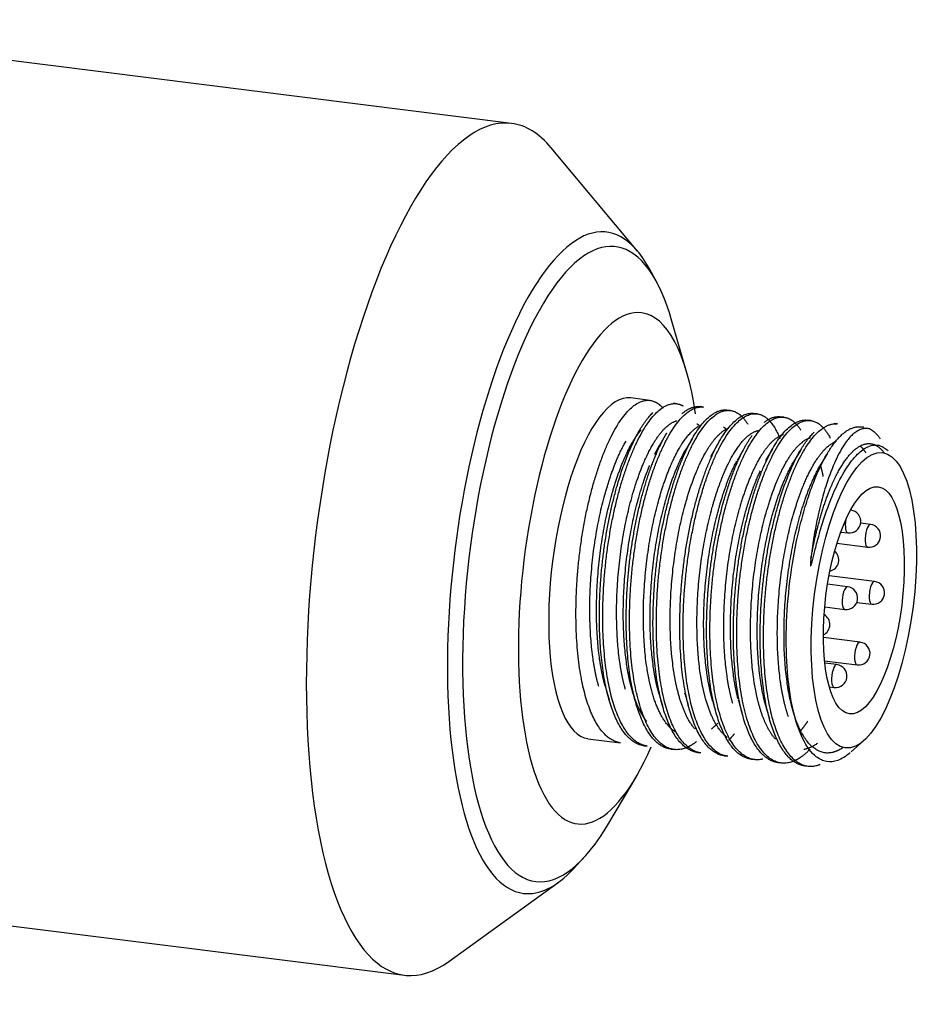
# Model space of a CAD drawing. Header units: millimetres. Extents: x -177 to 471, y -85 to 200.
# Tile 221 of 222: x 467.47 to 470.63, y 126.65 to 130.09. Entities that reach past the tile are written whole.
import ezdxf

# ---------------------------------------------------------------- set-up
doc = ezdxf.new("R2010")
doc.units = ezdxf.units.MM
doc.layers.add('Default', color=7, linetype='Continuous')
doc.layers.add('P4_A', color=7, linetype='Continuous')

# ---------------------------------------------------------------- blocks, each defined once
blk = doc.blocks.new('SE20')
at = {"layer": 'P4_A', "color": 7, "linetype": 'Continuous'}
for p, q in [((469.1892, 129.7323), (466.3077, 130.0946)), ((469.6291, 129.286), (469.3277, 129.647)), ((469.6942, 129.1804), (469.6692, 129.226)), ((469.8014, 128.861), (469.7493, 129.0414)), ((469.6725, 128.7644), (469.6055, 128.7729)), ((469.766, 128.7527), (469.7544, 128.7541)), ((469.8596, 128.7409), (469.8479, 128.7424)), ((469.9531, 128.7292), (469.9415, 128.7306)), ((470.0468, 128.7174), (470.035, 128.7189)), ((470.1403, 128.7056), (470.1285, 128.7071)), ((470.2338, 128.6939), (470.2221, 128.6953)), ((470.3273, 128.6821), (470.3157, 128.6836)), ((469.6371, 128.6612), (469.6134, 128.621)), ((469.7305, 128.6493), (469.7067, 128.6088)), ((469.8199, 128.6303), (469.7963, 128.5903)), ((469.9066, 128.6061), (469.8836, 128.5671)), ((470.0993, 128.5927), (470.0763, 128.5537)), ((470.1978, 128.5895), (470.1742, 128.5495)), ((470.2923, 128.5794), (470.2685, 128.539)), ((470.3738, 128.3806), (470.3728, 128.3807)), ((470.4428, 128.3307), (470.4084, 128.3351)), ((470.3388, 128.3043), (470.3638, 128.3012)), ((470.3256, 128.2649), (470.4329, 128.2514)), ((470.4568, 128.1313), (470.298, 128.1513)), ((470.3628, 128.1132), (470.2929, 128.122)), ((470.3949, 128.0585), (470.4469, 128.0519)), ((470.2829, 128.0426), (470.3528, 128.0339)), ((470.4062, 127.9194), (470.2782, 127.9355)), ((470.2823, 127.8544), (470.3962, 127.8401)), ((470.3256, 127.8409), (470.2831, 127.8462)), ((469.5169, 127.7627), (469.5298, 127.7183)), ((470.2986, 127.7636), (470.3157, 127.7615)), ((469.6113, 127.7479), (469.6244, 127.703)), ((469.7033, 127.7415), (469.7163, 127.6967)), ((470.0777, 127.6941), (470.0905, 127.65)), ((470.1726, 127.6774), (470.1856, 127.6325)), ((469.4558, 127.5822), (469.5696, 127.5679)), ((469.6515, 127.5576), (469.6631, 127.5562)), ((469.745, 127.5459), (469.7566, 127.5444)), ((470.3747, 127.536), (470.4194, 127.5755)), ((469.8385, 127.5341), (469.8503, 127.5326)), ((469.9321, 127.5223), (469.9437, 127.5209)), ((470.0256, 127.5106), (470.0374, 127.5091)), ((470.1192, 127.4988), (470.1309, 127.4974)), ((470.2128, 127.4871), (470.2245, 127.4856)), ((469.5286, 127.2865), (469.6238, 127.4483)), ((469.4053, 127.1274), (469.4408, 127.1654)), ((465.9335, 127.118), (468.815, 126.7557)), ((468.9703, 126.8041), (469.3516, 127.0793))]:
    blk.add_line(p, q, dxfattribs=at)
for centre, radius, start, end in [((470.3688, 128.3409), 0.04, 262.8333, 82.8333), ((470.4379, 128.2911), 0.04, 262.8333, 82.8333), ((470.2922, 128.2068), 0.04, 282.9968, 50.42), ((470.4519, 128.0916), 0.04, 262.8333, 82.8333), ((470.3578, 128.0735), 0.04, 262.8333, 82.8333), ((470.2607, 127.9811), 0.04, 295.8632, 59.91), ((470.4012, 127.8798), 0.04, 262.8333, 82.8333), ((470.3207, 127.8012), 0.04, 262.8333, 82.8333), ((402.5326, 108.0945), 70.1589, 16.227651, 16.26379)]:
    blk.add_arc(centre, radius, start, end, dxfattribs=at)
for centre, major_axis, start_param, end_param in [((469.0021, 128.244), (0.1871, 1.4883), 0, 3.442489), ((469.0021, 128.244), (0.1871, 1.4883), 5.982289, 6.283185), ((469.3763, 128.197), (-0.1453, -1.1553), 2.709921, 6.283185), ((469.4129, 128.1924), (-0.1395, -1.1093), 2.483291, 6.283185), ((469.5307, 128.1776), (0.1123, 0.893), 0, 3.981349), ((469.5307, 128.1776), (0.1123, 0.893), 5.402539, 6.283185), ((469.5307, 128.1776), (0.0749, 0.5953), 0, 3.141593), ((470.3446, 128.0752), (-0.0749, -0.5953), 3.141593, 3.263048), ((470.3688, 128.3409), (0.005, 0.0397), 0, 0.077949), ((470.3688, 128.3409), (0.005, 0.0397), 1.444114, 3.141593), ((470.4379, 128.2911), (0.005, 0.0397), 0, 3.141593), ((470.4519, 128.0916), (0.005, 0.0397), 0, 3.141593), ((470.3578, 128.0735), (0.005, 0.0397), 0, 3.141593), ((470.4012, 127.8798), (0.005, 0.0397), 0, 3.141593), ((470.3207, 127.8012), (0.005, 0.0397), 0, 3.141593), ((469.4129, 128.1924), (-0.1395, -1.1093), 0, 0.658302), ((469.3763, 128.197), (-0.1453, -1.1553), 0, 0.431671)]:
    blk.add_ellipse(centre, major_axis=major_axis, ratio=0.333044, start_param=start_param, end_param=end_param, dxfattribs=at)
for major_axis in [(0.0649, 0.5159), (0.0499, 0.3969)]:
    blk.add_ellipse((470.4194, 128.0658), major_axis=major_axis, ratio=0.333044, dxfattribs=at)
for points, weights, knots in [([(469.5685, 127.5681), (469.4586, 127.5836), (469.4246, 127.845), (469.3868, 128.1361), (469.4667, 128.4422), (469.5466, 128.7483), (469.6566, 128.7642), (469.6903, 128.7691), (469.718, 128.7375)], [0.978105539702, 0.87805228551, 1, 0.866025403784, 1, 0.866025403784, 1, 0.954647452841, 0.94000003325], [0.91989154, 0.91989154, 0.91989154, 0.93853932, 0.93853932, 0.95902622, 0.95902622, 0.97951311, 0.97951311, 0.98644825, 0.98644825, 0.98644825]), ([(469.6631, 127.5562), (469.5523, 127.5703), (469.5182, 127.8332), (469.4804, 128.1243), (469.5603, 128.4304), (469.6402, 128.7365), (469.7501, 128.7525), (469.7699, 128.7554), (469.7879, 128.7454)], [0.979141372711, 0.877424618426, 1, 0.866025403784, 1, 0.866025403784, 1, 0.972873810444, 0.956732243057], [0.79687421, 0.79687421, 0.79687421, 0.81561797, 0.81561797, 0.83610487, 0.83610487, 0.85659176, 0.85659176, 0.86073979, 0.86073979, 0.86073979]), ([(469.6512, 127.5577), (469.5406, 127.572), (469.5065, 127.8347), (469.4687, 128.1258), (469.5486, 128.4319), (469.6039, 128.6439), (469.6826, 128.7218)], [0.97897343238, 0.877525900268, 1, 0.866025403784, 1, 0.903243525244, 0.946242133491], [0.91016403, 0.91016403, 0.91016403, 0.93114539, 0.93114539, 0.95409692, 0.95409692, 0.97067253, 0.97067253, 0.97067253]), ([(469.8355, 127.5723), (469.8046, 127.5476), (469.7751, 127.5443), (469.6496, 127.5303), (469.6117, 127.8214), (469.5739, 128.1126), (469.6538, 128.4187), (469.7337, 128.7248), (469.8437, 128.7407), (469.8515, 128.7419), (469.8591, 128.741)], [0.948182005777, 0.964889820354, 1, 0.866025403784, 1, 0.866025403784, 1, 0.866025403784, 1, 0.989086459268, 0.979950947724], [0.66684081, 0.66684081, 0.66684081, 0.67220973, 0.67220973, 0.69269662, 0.69269662, 0.71318351, 0.71318351, 0.73367041, 0.73367041, 0.73533926, 0.73533926, 0.73533926]), ([(469.8396, 127.534), (469.728, 127.5465), (469.6936, 127.8111), (469.6558, 128.1023), (469.7357, 128.4084), (469.8156, 128.7145), (469.9255, 128.7304), (469.9336, 128.7316), (469.9415, 128.7306)], [0.980335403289, 0.876709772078, 1, 0.866025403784, 1, 0.866025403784, 1, 0.988739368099, 0.979371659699], [0.63460577, 0.63460577, 0.63460577, 0.65572694, 0.65572694, 0.67867847, 0.67867847, 0.70163001, 0.70163001, 0.7035591, 0.7035591, 0.7035591]), ([(469.85, 127.5327), (469.7394, 127.547), (469.7053, 127.8097), (469.6675, 128.1008), (469.7474, 128.4069), (469.8273, 128.713), (469.9372, 128.729), (469.9811, 128.7353), (470.014, 128.6811)], [0.978981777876, 0.877520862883, 1, 0.866025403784, 1, 0.866025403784, 1, 0.941842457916, 0.934176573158], [0.55104622, 0.55104622, 0.55104622, 0.56977527, 0.56977527, 0.59026216, 0.59026216, 0.61074905, 0.61074905, 0.61964229, 0.61964229, 0.61964229]), ([(469.9318, 127.5224), (469.8213, 127.5367), (469.7872, 127.7994), (469.7493, 128.0905), (469.8292, 128.3966), (469.9091, 128.7027), (470.0191, 128.7187), (470.0273, 128.7199), (470.0352, 128.7188)], [0.97896390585, 0.877531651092, 1, 0.866025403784, 1, 0.866025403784, 1, 0.988587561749, 0.97911942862], [0.49703734, 0.49703734, 0.49703734, 0.51801771, 0.51801771, 0.54096925, 0.54096925, 0.56392079, 0.56392079, 0.56587588, 0.56587588, 0.56587588]), ([(469.7841, 128.7175), (469.8084, 128.7388), (469.832, 128.7422), (469.8402, 128.7434), (469.8481, 128.7424)], [0.951219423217, 0.967935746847, 1, 0.98856503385, 0.979082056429], [0.833846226, 0.833846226, 0.833846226, 0.839339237, 0.839339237, 0.841298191, 0.841298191, 0.841298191]), ([(469.9449, 127.5207), (469.8332, 127.5331), (469.7988, 127.7979), (469.761, 128.089), (469.8409, 128.3951), (469.9208, 128.7012), (470.0308, 128.7172), (470.0892, 128.7257), (470.1263, 128.6305)], [0.980414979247, 0.876662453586, 1, 0.866025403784, 1, 0.866025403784, 1, 0.924056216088, 0.934210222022], [0.42799361, 0.42799361, 0.42799361, 0.44685392, 0.44685392, 0.46734081, 0.46734081, 0.4878277, 0.4878277, 0.49944074, 0.49944074, 0.49944074]), ([(470.067, 127.511), (470.0613, 127.5096), (470.0558, 127.509), (469.9302, 127.495), (469.8924, 127.7861), (469.8546, 128.0773), (469.9345, 128.3834), (470.0144, 128.6895), (470.1243, 128.7054), (470.1673, 128.7117), (470.1997, 128.6598)], [0.987072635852, 0.993190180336, 1, 0.866025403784, 1, 0.866025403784, 1, 0.866025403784, 1, 0.943026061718, 0.934509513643], [0.30240434, 0.30240434, 0.30240434, 0.30344568, 0.30344568, 0.32393257, 0.32393257, 0.34441946, 0.34441946, 0.36490635, 0.36490635, 0.37361859, 0.37361859, 0.37361859]), ([(470.119, 127.4989), (470.0084, 127.5132), (469.9743, 127.7759), (469.9364, 128.067), (470.0163, 128.3731), (470.0963, 128.6792), (470.2062, 128.6951), (470.2142, 128.6963), (470.222, 128.6953)], [0.978998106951, 0.877511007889, 1, 0.866025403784, 1, 0.866025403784, 1, 0.988821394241, 0.97950823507], [0.22161535, 0.22161535, 0.22161535, 0.24259926, 0.24259926, 0.2655508, 0.2655508, 0.28850233, 0.28850233, 0.29041737, 0.29041737, 0.29041737]), ([(470.2317, 127.5455), (470.1897, 127.5017), (470.1493, 127.4972), (470.0238, 127.4833), (469.986, 127.7744), (469.9481, 128.0655), (470.028, 128.3716), (470.1079, 128.6777), (470.2179, 128.6937), (470.2673, 128.7008), (470.3022, 128.6321)], [0.938762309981, 0.95263795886, 1, 0.866025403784, 1, 0.866025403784, 1, 0.866025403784, 1, 0.934975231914, 0.933070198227], [0.1732819, 0.1732819, 0.1732819, 0.18052433, 0.18052433, 0.20101122, 0.20101122, 0.22149811, 0.22149811, 0.241985, 0.241985, 0.25192834, 0.25192834, 0.25192834]), ([(470.2673, 127.4918), (470.2549, 127.4868), (470.2429, 127.4855), (470.1173, 127.4715), (470.0795, 127.7626), (470.0417, 128.0538), (470.1216, 128.3599), (470.2015, 128.6659), (470.3114, 128.6819), (470.3191, 128.683), (470.3266, 128.6822)], [0.973890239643, 0.985341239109, 1, 0.866025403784, 1, 0.866025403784, 1, 0.866025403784, 1, 0.989281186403, 0.980277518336], [0.05536141, 0.05536141, 0.05536141, 0.05760297, 0.05760297, 0.07808987, 0.07808987, 0.09857676, 0.09857676, 0.11906365, 0.11906365, 0.12070273, 0.12070273, 0.12070273]), ([(470.0708, 128.6872), (470.0921, 128.7039), (470.1126, 128.7069), (470.1204, 128.708), (470.128, 128.7072)], [0.9555305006, 0.971850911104, 1, 0.989165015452, 0.98008255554], [0.421389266, 0.421389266, 0.421389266, 0.42621156, 0.42621156, 0.428067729, 0.428067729, 0.428067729]), ([(469.7439, 127.546), (469.634, 127.5615), (469.6, 127.8229), (469.5622, 128.114), (469.6421, 128.4201), (469.6795, 128.5634), (469.7309, 128.6499)], [0.978106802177, 0.878051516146, 1, 0.866025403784, 1, 0.932478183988, 0.93301696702], [0.77254485, 0.77254485, 0.77254485, 0.79343616, 0.79343616, 0.8163877, 0.8163877, 0.82795504, 0.82795504, 0.82795504]), ([(470.2121, 127.4872), (470.1019, 127.5021), (470.0678, 127.7641), (470.03, 128.0552), (470.1099, 128.3613), (470.1661, 128.5767), (470.2461, 128.6534)], [0.978529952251, 0.877794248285, 1, 0.866025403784, 1, 0.901822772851, 0.94753503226], [0.08395465, 0.08395465, 0.08395465, 0.10489003, 0.10489003, 0.12784157, 0.12784157, 0.14466057, 0.14466057, 0.14466057]), ([(470.2773, 128.5523), (470.3345, 128.6631), (470.3933, 128.6716), (470.4015, 128.6728), (470.4094, 128.6718)], [0.934328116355, 0.923625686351, 1, 0.988600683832, 0.979141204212], [0, 0, 0, 0.01308388, 0.01308388, 0.01503673, 0.01503673, 0.01503673]), ([(469.4939, 127.7642), (469.4802, 127.8116), (469.4724, 127.8702), (469.4373, 128.1351), (469.5093, 128.4137), (469.5429, 128.5437), (469.5891, 128.6223)], [0.950190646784, 0.966934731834, 1, 0.866025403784, 1, 0.932667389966, 0.933014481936], [0.93533695, 0.93533695, 0.93533695, 0.94025225, 0.94025225, 0.96016817, 0.96016817, 0.97017746, 0.97017746, 0.97017746]), ([(469.5046, 127.8139), (469.4995, 127.8394), (469.4958, 127.8672), (469.4607, 128.1322), (469.5327, 128.4108), (469.5658, 128.539), (469.6113, 128.6174)], [0.971819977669, 0.983998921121, 1, 0.866025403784, 1, 0.933525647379, 0.933016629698], [0.93592773, 0.93592773, 0.93592773, 0.93838087, 0.93838087, 0.95892058, 0.95892058, 0.96911179, 0.96911179, 0.96911179]), ([(469.5868, 127.7546), (469.5735, 127.8012), (469.566, 127.8584), (469.5308, 128.1234), (469.6028, 128.4019), (469.6367, 128.5328), (469.6832, 128.6115)], [0.950955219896, 0.967681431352, 1, 0.866025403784, 1, 0.932252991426, 0.933021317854], [0.81595245, 0.81595245, 0.81595245, 0.82075675, 0.82075675, 0.84067267, 0.84067267, 0.85074356, 0.85074356, 0.85074356]), ([(470.0263, 127.5105), (469.915, 127.5236), (469.8807, 127.7876), (469.8429, 128.0787), (469.9228, 128.3848), (469.9673, 128.5554), (470.0298, 128.6426)], [0.979935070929, 0.876948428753, 1, 0.866025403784, 1, 0.920624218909, 0.935303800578], [0.3592282, 0.3592282, 0.3592282, 0.38030848, 0.38030848, 0.40326002, 0.40326002, 0.41685809, 0.41685809, 0.41685809]), ([(470.3358, 128.5254), (470.3823, 128.6059), (470.429, 128.6128), (470.4639, 128.6179), (470.4912, 128.58)], [0.933024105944, 0.932138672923, 1, 0.948526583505, 0.936605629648], [0.01403221, 0.01403221, 0.01403221, 0.0241201, 0.0241201, 0.03177185, 0.03177185, 0.03177185]), ([(469.6786, 127.7492), (469.6666, 127.7934), (469.6595, 127.8466), (469.6244, 128.1116), (469.6964, 128.3902), (469.7296, 128.5189), (469.7753, 128.5974)], [0.95325543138, 0.96983668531, 1, 0.866025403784, 1, 0.933292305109, 0.933013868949], [0.69677734, 0.69677734, 0.69677734, 0.70126125, 0.70126125, 0.72117717, 0.72117717, 0.73109356, 0.73109356, 0.73109356]), ([(469.7039, 127.7396), (469.6905, 127.7863), (469.6829, 127.8437), (469.6478, 128.1087), (469.7198, 128.3872), (469.7525, 128.5139), (469.7973, 128.592)], [0.950834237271, 0.967564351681, 1, 0.866025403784, 1, 0.934299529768, 0.933037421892], [0.68693161, 0.68693161, 0.68693161, 0.69190434, 0.69190434, 0.71244405, 0.71244405, 0.72251662, 0.72251662, 0.72251662]), ([(469.7678, 127.7547), (469.7588, 127.7919), (469.7531, 127.8349), (469.7179, 128.0998), (469.7899, 128.3784), (469.8225, 128.5042), (469.867, 128.5823)], [0.959971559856, 0.975508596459, 1, 0.866025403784, 1, 0.934686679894, 0.933054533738], [0.578125, 0.578125, 0.578125, 0.58176576, 0.58176576, 0.60168167, 0.60168167, 0.61139079, 0.61139079, 0.61139079]), ([(469.8685, 127.716), (469.8545, 127.7638), (469.8466, 127.8231), (469.8115, 128.0881), (469.8835, 128.3666), (469.9101, 128.4697), (469.9455, 128.542)], [0.949807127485, 0.966553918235, 1, 0.866025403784, 1, 0.945859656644, 0.935476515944], [0.45729835, 0.45729835, 0.45729835, 0.46227026, 0.46227026, 0.48218617, 0.48218617, 0.49023437, 0.49023437, 0.49023437]), ([(469.8841, 127.7426), (469.8755, 127.7787), (469.87, 127.8202), (469.8349, 128.0851), (469.9069, 128.3637), (469.9362, 128.477), (469.9756, 128.5524)], [0.961071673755, 0.976366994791, 1, 0.866025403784, 1, 0.940787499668, 0.933915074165], [0.44180462, 0.44180462, 0.44180462, 0.44542781, 0.44542781, 0.46596752, 0.46596752, 0.47504542, 0.47504542, 0.47504542]), ([(469.9617, 127.7053), (469.9479, 127.7527), (469.9402, 127.8113), (469.9051, 128.0763), (469.977, 128.3549), (470.0105, 128.4841), (470.0563, 128.5627)], [0.950143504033, 0.96688815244, 1, 0.866025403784, 1, 0.933029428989, 0.933012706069], [0.33785254, 0.33785254, 0.33785254, 0.34277476, 0.34277476, 0.36269068, 0.36269068, 0.37264615, 0.37264615, 0.37264615]), ([(470.0531, 127.7013), (470.0409, 127.7458), (470.0337, 127.7996), (469.9986, 128.0645), (470.0706, 128.3431), (470.1039, 128.472), (470.1496, 128.5505)], [0.952921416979, 0.969531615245, 1, 0.866025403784, 1, 0.933225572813, 0.933013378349], [0.21875, 0.21875, 0.21875, 0.22327926, 0.22327926, 0.24319518, 0.24319518, 0.25312149, 0.25312149, 0.25312149]), ([(470.0773, 127.6954), (470.0645, 127.741), (470.0571, 127.7966), (470.022, 128.0616), (470.094, 128.3402), (470.1275, 128.4699), (470.1736, 128.5485)], [0.951867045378, 0.968551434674, 1, 0.866025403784, 1, 0.932785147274, 0.933013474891], [0.19412988, 0.19412988, 0.19412988, 0.19895128, 0.19895128, 0.21949099, 0.21949099, 0.22979573, 0.22979573, 0.22979573]), ([(469.6117, 127.7467), (469.5973, 127.7951), (469.5893, 127.8555), (469.5542, 128.1204), (469.6262, 128.399), (469.6462, 128.4762), (469.6715, 128.5371)], [0.94921394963, 0.96595625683, 1, 0.866025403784, 1, 0.958870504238, 0.942994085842], [0.80992334, 0.80992334, 0.80992334, 0.8151426, 0.8151426, 0.83568231, 0.83568231, 0.8419879, 0.8419879, 0.8419879]), ([(469.9802, 127.7205), (469.9699, 127.7609), (469.9636, 127.8084), (469.9284, 128.0734), (470.0004, 128.3519), (470.0254, 128.4486), (470.0582, 128.5185)], [0.956874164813, 0.972992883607, 1, 0.866025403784, 1, 0.949064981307, 0.936859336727], [0.31804907, 0.31804907, 0.31804907, 0.32218954, 0.32218954, 0.34272925, 0.34272925, 0.35053813, 0.35053813, 0.35053813]), ([(470.1354, 127.7379), (470.1307, 127.7618), (470.1273, 127.7878), (470.0922, 128.0528), (470.1642, 128.3313), (470.1946, 128.4489), (470.2357, 128.5254)], [0.973448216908, 0.985057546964, 1, 0.866025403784, 1, 0.938697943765, 0.933495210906], [0.1015625, 0.1015625, 0.1015625, 0.10378376, 0.10378376, 0.12369968, 0.12369968, 0.1328125, 0.1328125, 0.1328125]), ([(470.1733, 127.675), (470.1588, 127.7239), (470.1507, 127.7849), (470.1155, 128.0498), (470.1875, 128.3284), (470.2217, 128.4604), (470.2687, 128.5393)], [0.948861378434, 0.965595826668, 1, 0.866025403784, 1, 0.931697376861, 0.933038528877], [0.07043849, 0.07043849, 0.07043849, 0.07571301, 0.07571301, 0.09625272, 0.09625272, 0.10672423, 0.10672423, 0.10672423]), ([(470.2343, 128.2101), (470.2442, 128.2672), (470.2577, 128.3196), (470.2907, 128.4471), (470.3358, 128.5254)], [0.955377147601, 0.971718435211, 1, 0.933886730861, 0.933024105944], [0, 0, 0, 0.00420418, 0.00420418, 0.01403221, 0.01403221, 0.01403221]), ([(470.3461, 127.5507), (470.3229, 127.535), (470.3007, 127.5326), (470.2186, 127.5235), (470.1733, 127.675)], [0.954516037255, 0.970965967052, 1, 0.900429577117, 0.948861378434], [0.05072208, 0.05072208, 0.05072208, 0.0551733, 0.0551733, 0.07043849, 0.07043849, 0.07043849])]:
    blk.add_rational_spline(points, weights, degree=2, knots=knots, dxfattribs=at)
for points, weights in [([(469.6832, 128.6115), (469.7245, 128.6815), (469.7664, 128.6934)], [0.933021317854, 0.933704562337, 0.988568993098]), ([(469.8366, 128.6827), (469.8424, 128.6788), (469.8479, 128.6733)], [0.952116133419, 0.946958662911, 0.943193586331]), ([(469.6113, 128.6174), (469.626, 128.6428), (469.6413, 128.6612)], [0.933016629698, 0.932851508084, 0.939627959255]), ([(469.7753, 128.5974), (469.8079, 128.6533), (469.8415, 128.6735)], [0.933013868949, 0.932815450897, 0.966351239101]), ([(469.867, 128.5823), (469.9062, 128.651), (469.9464, 128.6674)], [0.933054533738, 0.931622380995, 0.979221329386]), ([(469.9288, 128.6719), (469.9352, 128.6677), (469.9413, 128.6618)], [0.953351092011, 0.947489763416, 0.943317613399]), ([(469.9455, 128.542), (469.997, 128.6474), (470.0509, 128.6591)], [0.935476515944, 0.920747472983, 0.994070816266]), ([(470.0563, 128.5627), (470.097, 128.6323), (470.1384, 128.6457)], [0.933012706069, 0.932997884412, 0.985578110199]), ([(470.4402, 128.6644), (470.46, 128.6546), (470.4766, 128.6302)], [0.959045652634, 0.941254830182, 0.93562219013]), ([(469.6892, 128.5763), (469.6985, 128.5952), (469.7082, 128.6113)], [0.935209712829, 0.932664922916, 0.933067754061]), ([(470.1496, 128.5505), (470.1911, 128.6217), (470.2333, 128.6344)], [0.933013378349, 0.932820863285, 0.987416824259]), ([(470.2357, 128.5254), (470.2786, 128.6049), (470.3229, 128.6213)], [0.933495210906, 0.928142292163, 0.982174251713]), ([(470.4071, 128.6048), (470.4172, 128.5954), (470.4262, 128.5812)], [0.944675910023, 0.937458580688, 0.934707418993]), ([(470.2687, 128.5393), (470.277, 128.5533), (470.2855, 128.565)], [0.933038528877, 0.933275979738, 0.935696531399]), ([(470.2671, 128.5389), (470.2726, 128.5201), (470.277, 128.4986)], [0.939186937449, 0.943641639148, 0.951310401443]), ([(469.5159, 127.7661), (469.5096, 127.7886), (469.5046, 127.8139)], [0.951886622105, 0.960076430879, 0.971819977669]), ([(469.7627, 127.6052), (469.7091, 127.6375), (469.6786, 127.7492)], [0.951424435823, 0.913707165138, 0.95325543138]), ([(469.8306, 127.6151), (469.7907, 127.6597), (469.7678, 127.7547)], [0.937140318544, 0.9224639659, 0.959971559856]), ([(469.662, 127.6415), (469.6318, 127.6787), (469.6117, 127.7467)], [0.9354994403, 0.926665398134, 0.94921394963]), ([(469.942, 127.5869), (469.8963, 127.621), (469.8685, 127.716)], [0.946108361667, 0.918182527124, 0.949807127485]), ([(469.8916, 127.7138), (469.8876, 127.7277), (469.8841, 127.7426)], [0.950047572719, 0.95487547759, 0.961071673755]), ([(470.1562, 127.6586), (470.1439, 127.6942), (470.1354, 127.7379)], [0.942849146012, 0.952956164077, 0.973448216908]), ([(470.111, 127.5802), (470.0754, 127.6202), (470.0531, 127.7013)], [0.937024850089, 0.924075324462, 0.952921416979]), ([(469.9099, 127.6369), (469.8985, 127.6249), (469.8871, 127.6159)], [0.938205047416, 0.942080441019, 0.948848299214]), ([(470.2237, 127.6432), (470.2113, 127.625), (470.1986, 127.6104)], [0.933050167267, 0.932686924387, 0.935845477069]), ([(469.9672, 127.5991), (469.9573, 127.587), (469.9473, 127.577)], [0.934696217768, 0.936450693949, 0.940033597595]), ([(470.2578, 127.5662), (470.2331, 127.5479), (470.2093, 127.5446)], [0.951000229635, 0.966974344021, 0.997134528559])]:
    blk.add_rational_spline(points, weights, degree=2, dxfattribs=at)
for points, knots in [([(470.4402, 128.6644), (470.4382, 128.6649), (470.4343, 128.6659), (470.4284, 128.6665), (470.4226, 128.6663), (470.4168, 128.6654), (470.4075, 128.663), (470.3954, 128.6573), (470.3764, 128.6427), (470.3514, 128.6134), (470.3199, 128.5572), (470.2913, 128.4825), (470.2721, 128.4149), (470.259, 128.3604), (470.2504, 128.3189), (470.2435, 128.279), (470.2384, 128.2455), (470.2357, 128.2221), (470.2343, 128.2101)], [0, 0, 0, 0, 0.026529, 0.052303, 0.077324, 0.101594, 0.125119, 0.193656, 0.25048, 0.35573, 0.500176, 0.647074, 0.749495, 0.802991, 0.874375, 0.914204, 0.956093, 1, 1, 1, 1]), ([(470.2343, 128.2101), (470.234, 128.2078), (470.2336, 128.2036), (470.2329, 128.1964), (470.233, 128.1923), (470.2326, 128.1856), (470.235, 128.1875), (470.2355, 128.19), (470.2377, 128.1959), (470.2405, 128.2074), (470.2449, 128.2244), (470.2502, 128.2457), (470.2576, 128.2745), (470.2692, 128.3167), (470.2887, 128.3784), (470.318, 128.4543), (470.3557, 128.5268), (470.3957, 128.5783), (470.4367, 128.6074), (470.4735, 128.6118), (470.4952, 128.5961), (470.5042, 128.5896)], [0, 0, 0, 0, 0.007977, 0.014391, 0.022739, 0.026436, 0.028291, 0.030966, 0.035466, 0.049362, 0.071272, 0.095098, 0.124941, 0.1745, 0.250116, 0.363659, 0.500123, 0.632438, 0.750148, 0.897071, 1, 1, 1, 1]), ([(470.3712, 127.533), (470.3568, 127.5203), (470.3288, 127.5028), (470.2891, 127.499), (470.2466, 127.5185), (470.2044, 127.5745), (470.1695, 127.6777), (470.1501, 127.8127), (470.1465, 127.9687), (470.1589, 128.1336), (470.1819, 128.2682), (470.2068, 128.3674), (470.2275, 128.4345), (470.251, 128.4978), (470.268, 128.5332), (470.2773, 128.5523)], [0.46194, 0.46194, 0.46194, 0.46194, 0.4998112, 0.5354979, 0.5713161, 0.6249049, 0.6784421, 0.7319385, 0.7854435, 0.838989, 0.892574, 0.9193826, 0.9462893, 0.970864, 1, 1, 1, 1])]:
    blk.add_open_spline(points, degree=3, knots=knots, dxfattribs=at)
for points in [[(469.9991, 128.5923), (469.9917, 128.5798), (469.9842, 128.5671), (469.9767, 128.5544)], [(469.7936, 127.7419), (469.7978, 127.7274), (469.8021, 127.7128), (469.8063, 127.6981)], [(469.981, 127.7174), (469.9851, 127.7032), (469.9893, 127.6889), (469.9934, 127.6745)]]:
    blk.add_open_spline(points, degree=3, dxfattribs=at)

msp = doc.modelspace()

# ---------------------------------------------------------------- block references
at = {"layer": 'Default'}
msp.add_blockref('SE20', (0, 0), dxfattribs=at)

doc.saveas('drawing.dxf')
